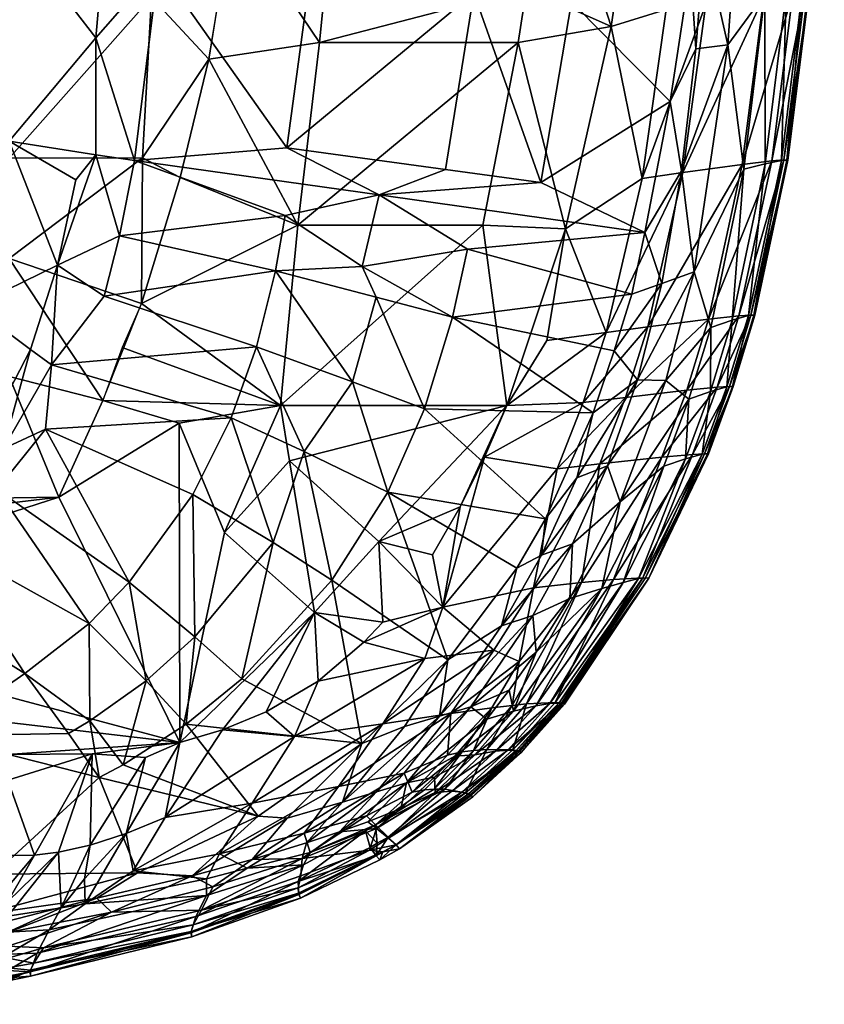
# Model space of a CAD drawing. Header units: inches. Extents: x 0 to 89, y -58 to 0.
# Tile 256 of 256: x 81.5 to 89, y -24.7 to -15.5. Entities that reach past the tile are written whole.
import ezdxf

# ---------------------------------------------------------------- set-up
doc = ezdxf.new("R2010")
doc.units = ezdxf.units.IN
doc.header["$MEASUREMENT"] = 0
doc.layers.add('AFUCH-3-STUP', color=5, linetype='Continuous')

msp = doc.modelspace()

# ---------------------------------------------------------------- meshes
at = {"layer": 'AFUCH-3-STUP'}
mesh = msp.add_polyface(dxfattribs=at)
corners = [(81.3712, -16.7841, 17.2857), (77.223, -14.8383, 17.4358), (77.223, -18.9894, 17.2766), (81.3712, -15.2876, 17.3232), (81.8354, -19.946, 17.104), (78.4825, -20.3477, 17.1482), (78.4653, -21.0353, 17.0632), (79.3553, -21.6952, 13.4446), (78.9124, -22.4137, 13.646), (78.464, -20.9346, 13.2012), (79.3886, -20.469, 13.1507), (77.2231, -20.1905, 13.1307), (79.3508, -20.1285, 13.1388), (79.7751, -19.977, 13.1388), (80.6069, -19.9724, 13.1673), (80.0272, -20.6551, 13.2148), (77.223, -20.0162, 17.1836), (81.3712, -18.8203, 17.1715), (77.2231, -21.7552, 16.9535), (78.464, -20.9346, 13.2012), (77.223, -20.7811, 13.1483), (79.0768, -20.7289, 13.178), (77.2231, -20.5433, 13.1361), (77.223, -20.5433, 13.1361), (80.2891, -22.1612, 13.6206), (79.5209, -20.8005, 13.2125), (79.4507, -20.6939, 13.184), (79.3886, -20.469, 13.1507), (80.3665, -19.5621, 13.1389), (79.2718, -21.2845, 13.3263), (81.3712, -17.7215, 17.243), (79.4507, -20.6939, 13.184), (79.0865, -20.8358, 13.2003), (79.5512, -4.9278, 13.1391), (77.223, -21.0901, 13.2041), (78.448, -21.7044, 16.9671), (82.9627, -22.2339, 16.7092)]
mesh.append_faces([[corners[k] for k in face] for face in [(0, 1, 2), (3, 1, 0), (4, 5, 6), (7, 8, 9), (10, 11, 12), (13, 14, 15), (16, 4, 17), (6, 16, 18), (19, 20, 21), (22, 23, 10), (2, 16, 17), (15, 24, 25), (26, 27, 15), (21, 22, 10), (28, 14, 13), (15, 27, 13), (19, 25, 29), (7, 9, 19), (2, 17, 30), (20, 19, 9), (23, 11, 10), (31, 25, 32), (0, 2, 30), (13, 12, 33), (27, 12, 13), (34, 20, 9), (8, 34, 9), (5, 16, 6), (16, 5, 4), (18, 35, 6), (35, 36, 6), (20, 22, 21), (15, 25, 26), (21, 10, 31), (21, 31, 32), (19, 29, 7), (7, 29, 25), (21, 32, 19), (25, 19, 32)]], dxfattribs={"vtx0": -1, "vtx1": -1, "vtx2": -1})
mesh = msp.add_polyface(dxfattribs=at)
corners = [(82.7651, -14.996, 13.2448), (82.8707, -12.4985, 13.2425), (84.3854, -12.6527, 13.4544), (83.9596, -16.6902, 13.4354), (84.1754, -15.1026, 13.4451), (81.3712, -16.6275, 13.1388), (79.7751, -19.977, 13.1388), (81.3712, -14.6147, 13.1389), (82.2719, -14.596, 13.1802), (81.3712, -12.4643, 13.1389), (83.4508, -14.4977, 17.2613), (83.2323, -15.8612, 17.2663), (84.2658, -15.7063, 17.1853), (82.179, -15.6643, 13.1797), (84.4297, -13.6785, 17.1904), (84.3142, -15.2043, 17.1909), (83.7395, -11.6873, 17.2199), (83.6427, -13.3557, 17.2563), (84.4594, -13.0984, 17.184), (82.6995, -15.2849, 17.2631), (82.541, -16.8066, 13.2406), (82.1793, -16.7556, 13.1951), (83.945, -17.319, 13.4468), (84.822, -17.1284, 13.5858), (84.064, -17.4085, 17.1417), (82.7608, -13.7859, 17.2677), (82.7985, -12.1332, 17.2572), (81.3712, -16.7841, 17.2857), (82.6158, -16.7814, 17.228), (81.3712, -12.1403, 17.302), (81.3712, -13.7888, 17.329), (82.4015, -17.5091, 13.238), (81.3712, -17.7215, 17.243), (82.9669, -16.9657, 17.2482), (81.3712, -15.2876, 17.3232), (81.9916, -16.9867, 13.1775)]
mesh.append_faces([[corners[k] for k in face] for face in [(0, 1, 2), (3, 0, 4), (5, 6, 7), (8, 9, 1), (10, 11, 12), (13, 5, 7), (14, 10, 15), (16, 17, 18), (19, 11, 17), (20, 0, 3), (21, 5, 13), (22, 20, 23), (12, 11, 24), (17, 25, 19), (26, 25, 17), (23, 20, 3), (27, 28, 19), (28, 11, 19), (26, 29, 30), (21, 13, 20), (20, 31, 21), (32, 28, 27), (11, 33, 24), (28, 33, 11), (8, 1, 0), (20, 13, 0), (26, 30, 25), (25, 30, 34), (25, 34, 19), (19, 34, 27), (14, 17, 10), (18, 17, 14), (4, 0, 2), (15, 10, 12), (13, 8, 0), (7, 8, 13), (7, 6, 9), (9, 8, 7), (5, 21, 35)]], dxfattribs={"vtx0": -1, "vtx1": -1, "vtx2": -1})
mesh = msp.add_polyface(dxfattribs=at)
corners = [(84.064, -17.4085, 17.1417), (85.7877, -17.4085, 16.9205), (86.1166, -15.7063, 16.9366), (85.7039, -15.2439, 13.7075), (86.614, -15.3265, 13.8906), (86.33, -17.0111, 13.8691), (87.4965, -15.3998, 16.6488), (87.2797, -13.5775, 16.7367), (86.9843, -15.557, 16.767), (86.3833, -13.6785, 16.9225), (84.4297, -13.6785, 17.1904), (84.3142, -15.2043, 17.1909), (87.759, -17.8448, 14.3201), (87.6403, -16.9043, 14.2114), (88.0734, -15.7272, 14.3163), (87.2741, -16.9746, 16.6394), (86.5605, -17.4457, 16.7738), (85.9836, -12.6615, 13.7277), (87.5343, -16.2558, 14.15), (86.1954, -15.2043, 16.936), (87.3002, -17.478, 14.1339), (88.0314, -12.831, 16.5444), (87.669, -12.8651, 16.645), (84.2658, -15.7063, 17.1853), (83.9596, -16.6902, 13.4354), (84.1754, -15.1026, 13.4451), (85.4416, -16.8913, 13.6904), (84.822, -17.1284, 13.5858), (87.7237, -15.0058, 14.1716), (87.8678, -15.3488, 16.5469), (87.6541, -16.9194, 16.5404), (86.7532, -14.2579, 13.9042), (87.8751, -13.7497, 14.1941), (87.7744, -15.7655, 14.2094), (84.3854, -12.6527, 13.4544), (87.8565, -14.7698, 14.2088)]
mesh.append_faces([[corners[k] for k in face] for face in [(0, 1, 2), (3, 4, 5), (6, 7, 8), (9, 10, 11), (12, 13, 14), (15, 8, 16), (17, 4, 3), (5, 4, 18), (11, 19, 9), (9, 8, 7), (18, 20, 5), (6, 8, 15), (21, 22, 6), (0, 2, 23), (1, 16, 2), (3, 24, 25), (19, 8, 9), (16, 8, 2), (24, 26, 27), (26, 5, 27), (18, 4, 28), (20, 18, 13), (29, 15, 30), (21, 6, 29), (29, 6, 15), (26, 24, 3), (5, 26, 3), (22, 7, 6), (28, 31, 32), (18, 33, 13), (18, 28, 33), (34, 3, 25), (23, 19, 11), (4, 31, 28), (17, 31, 4), (2, 8, 19), (23, 2, 19), (33, 28, 35), (28, 32, 35)]], dxfattribs={"vtx0": -1, "vtx1": -1, "vtx2": -1})
mesh = msp.add_polyface(dxfattribs=at)
corners = [(88.7673, -15.2402, 14.8223), (88.7625, -12.695, 14.6056), (88.9122, -12.7448, 14.8223), (88.9638, -12.7522, 15.0428), (88.8272, -15.2399, 15.7207), (88.8186, -15.2403, 15.0427), (88.5602, -12.7828, 16.3393), (88.0314, -12.831, 16.5444), (87.8678, -15.3488, 16.5469), (88.4089, -15.2779, 16.3402), (88.2072, -16.8428, 16.3377), (88.68, -15.2472, 16.1402), (88.8262, -12.761, 16.1401), (88.9362, -12.7542, 15.9351), (88.9727, -12.7534, 15.7209), (88.2227, -16.8867, 14.4623), (87.759, -17.8448, 14.3201), (88.0734, -15.7272, 14.3163), (87.6541, -16.9194, 16.5404), (88.6159, -15.246, 14.6056), (88.7911, -15.2392, 15.935), (88.5684, -12.6174, 14.4613), (88.4185, -15.2561, 14.4613), (88.2338, -13.4181, 14.3158), (88.4834, -16.81, 16.1395), (88.5956, -16.802, 15.9349), (88.6314, -16.8034, 15.7206), (88.6229, -16.8036, 15.0427), (88.572, -16.8066, 14.8223), (87.6403, -16.9043, 14.2114), (87.7744, -15.7655, 14.2094), (88.4206, -16.8371, 14.6059), (87.8565, -14.7698, 14.2088), (87.8751, -13.7497, 14.1941)]
mesh.append_faces([[corners[k] for k in face] for face in [(0, 1, 2), (3, 4, 5), (9, 18, 10), (1, 0, 19), (12, 9, 11), (13, 11, 20), (20, 24, 25), (5, 26, 27), (19, 28, 31), (11, 10, 24), (5, 2, 3), (0, 27, 28), (31, 22, 19), (6, 8, 9)]], dxfattribs={"vtx0": -1, "vtx1": -1})
mesh.append_faces([[corners[k] for k in face] for face in [(6, 7, 8), (14, 4, 3), (15, 16, 17), (21, 22, 23), (4, 26, 5), (29, 30, 17), (17, 22, 15), (9, 8, 18), (22, 31, 15), (22, 21, 19), (14, 20, 4), (4, 25, 26), (23, 22, 17), (17, 32, 23), (30, 32, 17), (23, 32, 33)]], dxfattribs={"vtx0": -1, "vtx1": -1, "vtx2": -1})
mesh.append_faces([[corners[k] for k in face] for face in [(19, 0, 28), (12, 6, 9)]], dxfattribs={"vtx0": -1, "vtx2": -1})
mesh.append_faces([[corners[k] for k in face] for face in [(9, 10, 11), (12, 11, 13), (11, 24, 20), (0, 2, 5), (5, 27, 0), (20, 25, 4), (13, 20, 14)]], dxfattribs={"vtx1": -1, "vtx2": -1})
mesh = msp.add_polyface(dxfattribs=at)
corners = [(83.9018, -19.093, 17.0419), (85.7877, -17.4085, 16.9205), (84.064, -17.4085, 17.1417), (80.3665, -19.5621, 13.1389), (79.7751, -19.977, 13.1388), (81.3712, -16.6275, 13.1388), (83.6774, -18.5458, 13.4523), (81.7666, -18.7135, 13.2104), (82.2559, -18.0722, 13.2386), (83.8533, -17.8358, 13.4474), (82.6049, -18.1406, 17.2101), (84.5731, -18.8724, 13.6147), (82.9669, -16.9657, 17.2482), (84.7935, -18.0817, 13.6108), (81.3712, -17.7215, 17.243), (82.6158, -16.7814, 17.228), (81.8224, -17.7835, 13.1766), (81.5707, -18.5688, 13.1782), (81.0308, -18.1698, 13.1389), (80.7767, -18.8835, 13.1389), (81.1721, -19.3328, 13.1785), (83.945, -17.319, 13.4468), (84.822, -17.1284, 13.5858), (84.6624, -17.7966, 13.5775), (81.9916, -16.9867, 13.1775), (82.4015, -17.5091, 13.238), (82.541, -16.8066, 13.2406), (82.4257, -18.5514, 17.1994), (82.2459, -19.0465, 17.1657), (83.4428, -19.2065, 13.4665), (84.1206, -19.5215, 13.5961), (81.3712, -18.8203, 17.1715), (81.7105, -19.3134, 13.2515), (82.955, -19.2554, 17.105), (82.1793, -16.7556, 13.1951), (81.3151, -19.4953, 13.2124)]
mesh.append_faces([[corners[k] for k in face] for face in [(0, 1, 2), (3, 4, 5), (6, 7, 8), (6, 8, 9), (2, 10, 0), (6, 9, 11), (12, 10, 2), (11, 9, 13), (14, 10, 15), (16, 17, 18), (19, 18, 20), (10, 12, 15), (21, 22, 23), (16, 5, 24), (25, 26, 21), (27, 28, 0), (14, 28, 10), (29, 7, 6), (30, 6, 11), (14, 31, 28), (20, 18, 17), (32, 7, 29), (18, 3, 5), (16, 18, 5), (0, 28, 33), (29, 6, 30), (8, 7, 16), (34, 25, 16), (10, 27, 0), (9, 21, 23), (9, 25, 21), (35, 17, 7), (17, 16, 7), (25, 8, 16), (8, 25, 9), (18, 19, 3), (16, 24, 34), (13, 9, 23), (20, 17, 35)]], dxfattribs={"vtx0": -1, "vtx1": -1, "vtx2": -1})
mesh = msp.add_polyface(dxfattribs=at)
corners = [(88.6229, -16.8036, 15.0427), (88.3242, -18.2495, 15.7206), (88.3157, -18.2494, 15.0427), (87.6904, -18.9483, 16.3307), (87.4567, -19.5736, 16.3274), (87.9743, -18.9197, 16.1377), (88.0643, -18.9185, 14.8225), (87.9113, -18.9617, 14.6079), (88.1127, -18.2961, 14.607), (88.4834, -16.81, 16.1395), (87.8936, -18.2862, 16.3335), (88.1752, -18.2554, 16.1384), (88.6314, -16.8034, 15.7206), (88.4206, -16.8371, 14.6059), (88.572, -16.8066, 14.8223), (88.265, -18.2538, 14.8224), (88.1151, -18.9141, 15.0427), (88.1236, -18.9145, 15.7206), (87.8915, -19.5431, 15.7206), (87.6541, -16.9194, 16.5404), (87.3279, -18.3585, 16.529), (88.2072, -16.8428, 16.3377), (88.5956, -16.802, 15.9349), (87.9131, -18.3646, 14.4648), (87.759, -17.8448, 14.3201), (88.2227, -16.8867, 14.4623), (87.7423, -19.5473, 16.1369), (88.0882, -18.913, 15.9347), (88.2887, -18.2481, 15.9348), (87.7102, -19.0319, 14.467), (87.4953, -18.8586, 14.325), (87.883, -19.5424, 15.0427), (87.8565, -19.5415, 15.9347), (87.8325, -19.5462, 14.8227), (87.6787, -19.5879, 14.6092)]
mesh.append_faces([[corners[k] for k in face] for face in [(9, 10, 11), (13, 15, 8), (22, 11, 28), (15, 16, 6), (28, 5, 27), (21, 20, 10), (14, 2, 15), (7, 23, 8), (33, 7, 6), (11, 3, 5), (34, 29, 7)]], dxfattribs={"vtx0": -1, "vtx1": -1})
mesh.append_faces([[corners[k] for k in face] for face in [(0, 1, 2), (12, 1, 0), (16, 17, 18), (19, 20, 21), (2, 17, 16), (23, 24, 25), (7, 29, 23), (1, 17, 2), (23, 30, 24), (14, 0, 2), (15, 2, 16), (8, 23, 25), (6, 16, 31), (12, 28, 1), (1, 27, 17)]], dxfattribs={"vtx0": -1, "vtx1": -1, "vtx2": -1})
mesh.append_faces([[corners[k] for k in face] for face in [(6, 7, 8), (13, 14, 15), (8, 15, 6), (25, 13, 8)]], dxfattribs={"vtx0": -1, "vtx2": -1})
mesh.append_faces([[corners[k] for k in face] for face in [(3, 4, 5), (9, 11, 22), (5, 26, 27), (21, 10, 9), (22, 28, 12), (28, 27, 1), (27, 32, 17), (11, 5, 28), (10, 3, 11)]], dxfattribs={"vtx1": -1, "vtx2": -1})
mesh = msp.add_polyface(dxfattribs=at)
corners = [(85.5064, -18.2678, 13.7494), (87.1764, -18.0541, 14.1328), (87.0128, -18.5809, 14.1242), (83.9018, -19.093, 17.0419), (86.012, -19.093, 16.7534), (85.7877, -17.4085, 16.9205), (87.7102, -19.0319, 14.467), (87.4953, -18.8586, 14.325), (87.9131, -18.3646, 14.4648), (85.2449, -19.1217, 13.7521), (86.8162, -19.1599, 14.1222), (86.9386, -18.4107, 16.623), (86.5605, -17.4457, 16.7738), (86.3861, -18.4861, 16.7356), (87.4576, -17.9526, 14.2152), (87.2741, -16.9746, 16.6394), (84.822, -17.1284, 13.5858), (87.3002, -17.478, 14.1339), (85.6463, -17.6352, 13.7506), (86.33, -17.0111, 13.8691), (86.7249, -19.0644, 16.6124), (87.1189, -19.0157, 16.5217), (86.8805, -19.6361, 16.5129), (87.6904, -18.9483, 16.3307), (85.8037, -19.5737, 16.741), (87.2297, -18.8511, 14.2214), (86.6644, -19.7669, 14.1537), (84.7935, -18.0817, 13.6108), (84.6624, -17.7966, 13.5775), (87.6541, -16.9194, 16.5404), (87.3279, -18.3585, 16.529), (87.8936, -18.2862, 16.3335), (87.6403, -16.9043, 14.2114), (86.9509, -19.6553, 14.2309), (87.759, -17.8448, 14.3201), (84.5731, -18.8724, 13.6147), (86.4814, -19.6815, 16.5998)]
mesh.append_faces([[corners[k] for k in face] for face in [(31, 21, 23)]], dxfattribs={"vtx0": -1, "vtx1": -1})
mesh.append_faces([[corners[k] for k in face] for face in [(0, 1, 2), (3, 4, 5), (6, 7, 8), (9, 0, 10), (11, 12, 13), (14, 2, 1), (15, 12, 11), (16, 17, 18), (16, 19, 17), (11, 4, 20), (21, 22, 23), (4, 24, 20), (2, 14, 25), (4, 12, 5), (25, 26, 10), (9, 27, 0), (16, 18, 28), (29, 11, 30), (11, 20, 30), (32, 14, 17), (33, 25, 7), (7, 25, 34), (35, 27, 9), (25, 14, 34), (14, 32, 34), (30, 20, 21), (30, 21, 31), (28, 18, 0), (18, 1, 0), (29, 15, 11), (20, 36, 21), (10, 0, 2), (10, 2, 25), (12, 4, 13), (13, 4, 11), (14, 1, 17), (18, 17, 1), (28, 0, 27)]], dxfattribs={"vtx0": -1, "vtx1": -1, "vtx2": -1})
mesh = msp.add_polyface(dxfattribs=at)
corners = [(78.4653, -21.0353, 17.0632), (82.9627, -22.2339, 16.7092), (81.8354, -19.946, 17.104), (82.4904, -20.7388, 13.547), (81.7105, -19.3134, 13.2515), (83.0826, -19.9202, 13.5006), (80.6881, -20.3277, 13.2267), (81.5164, -21.5914, 13.5796), (80.0272, -20.6551, 13.2148), (80.6765, -22.1707, 13.6479), (78.448, -21.7044, 16.9671), (81.3571, -22.3473, 16.7872), (82.117, -21.1232, 13.5627), (81.2547, -19.8757, 13.2461), (82.2459, -19.0465, 17.1657), (81.3712, -18.8203, 17.1715), (82.955, -19.2554, 17.105), (82.4337, -22.4421, 13.8828), (82.1245, -22.0324, 13.7495), (82.6478, -21.6584, 13.7334), (81.9258, -22.1514, 13.7552), (82.2112, -22.5615, 13.8893), (80.6069, -19.9724, 13.1673), (80.7767, -18.8835, 13.1389), (81.1721, -19.3328, 13.1785), (82.1445, -22.3386, 16.7462), (82.4633, -23.0827, 16.5787), (82.6434, -22.3735, 16.7075), (80.6937, -20.1206, 13.1953), (81.3151, -19.4953, 13.2124), (81.7666, -18.7135, 13.2104), (82.1277, -23.1931, 16.5743), (80.2891, -22.1612, 13.6206), (80.4903, -22.7376, 13.8012), (80.3665, -19.5621, 13.1389), (80.6289, -23.1375, 13.9336), (81.3571, -22.5848, 16.7422)]
mesh.append_faces([[corners[k] for k in face] for face in [(0, 1, 2), (3, 4, 5), (6, 7, 8), (7, 9, 8), (1, 10, 11), (12, 7, 6), (3, 13, 4), (14, 15, 2), (1, 16, 2), (17, 18, 19), (20, 21, 9), (22, 23, 24), (19, 18, 12), (25, 1, 11), (26, 1, 27), (6, 13, 12), (6, 8, 28), (2, 16, 14), (12, 3, 19), (13, 3, 12), (29, 13, 28), (13, 6, 28), (20, 9, 7), (18, 7, 12), (30, 4, 29), (4, 13, 29), (27, 1, 25), (25, 31, 27), (32, 9, 33), (8, 9, 32), (34, 23, 22), (18, 17, 21), (18, 20, 7), (18, 21, 20), (33, 9, 35), (28, 24, 29), (22, 24, 28), (8, 22, 28), (11, 36, 25)]], dxfattribs={"vtx0": -1, "vtx1": -1, "vtx2": -1})
mesh = msp.add_polyface(dxfattribs=at)
corners = [(82.9627, -22.2339, 16.7092), (84.2174, -21.0231, 16.7817), (83.38, -20.2745, 16.9632), (83.5404, -21.6403, 13.8434), (84.3809, -20.7197, 13.7958), (84.6598, -22.2431, 14.1523), (84.0329, -22.1796, 16.6254), (82.8264, -22.9337, 16.5864), (83.6381, -22.7988, 16.5493), (83.6942, -22.9208, 14.1834), (83.023, -22.062, 13.864), (84.8185, -20.3608, 16.797), (83.985, -19.6087, 16.9816), (84.4799, -22.7898, 14.2798), (83.9648, -22.9396, 14.2341), (83.3613, -22.1173, 16.6978), (82.955, -19.2554, 17.105), (82.4337, -22.4421, 13.8828), (83.0826, -19.9202, 13.5006), (81.7105, -19.3134, 13.2515), (83.4428, -19.2065, 13.4665), (84.1206, -19.5215, 13.5961), (84.9018, -19.8987, 13.7644), (84.2513, -21.6617, 16.6849), (83.7678, -21.9484, 16.6892), (83.9018, -19.093, 17.0419), (84.5731, -18.8724, 13.6147), (82.4904, -20.7388, 13.547), (83.1024, -21.2493, 13.7144), (84.8556, -22.0603, 16.5502), (83.8328, -20.3705, 13.664), (84.4433, -22.6453, 16.4944), (84.6797, -21.2985, 16.6881), (82.6478, -21.6584, 13.7334), (84.8558, -21.1114, 16.6919), (85.2486, -21.4514, 16.5893), (82.2112, -22.5615, 13.8893)]
mesh.append_faces([[corners[k] for k in face] for face in [(0, 1, 2), (3, 4, 5), (6, 7, 8), (5, 9, 10), (1, 11, 12), (13, 14, 5), (6, 15, 7), (2, 16, 0), (9, 17, 10), (18, 19, 20), (4, 21, 22), (23, 1, 24), (1, 12, 2), (25, 16, 2), (21, 26, 22), (27, 18, 28), (29, 6, 8), (28, 18, 30), (18, 20, 30), (8, 31, 29), (32, 1, 23), (27, 28, 33), (10, 3, 5), (30, 20, 21), (15, 0, 7), (15, 1, 0), (3, 30, 4), (30, 21, 4), (2, 12, 25), (28, 3, 10), (28, 30, 3), (10, 17, 33), (33, 28, 10), (34, 1, 32), (6, 35, 23), (23, 24, 6), (17, 9, 36), (24, 1, 15), (24, 15, 6)]], dxfattribs={"vtx0": -1, "vtx1": -1, "vtx2": -1})
mesh = msp.add_polyface(dxfattribs=at)
corners = [(85.4619, -21.4625, 14.1359), (84.9018, -19.8987, 13.7644), (86.1057, -20.6071, 14.1271), (85.8037, -19.5737, 16.741), (85.4137, -20.9734, 16.6315), (86.4814, -19.6815, 16.5998), (85.9612, -21.1467, 14.1964), (85.4137, -20.9734, 16.6315), (84.8185, -20.3608, 16.797), (84.8558, -21.1114, 16.6919), (86.2621, -20.7907, 16.5025), (86.8972, -20.7988, 14.469), (87.0966, -20.7411, 14.5919), (86.2831, -21.8927, 14.5752), (84.3809, -20.7197, 13.7958), (86.3731, -20.1491, 14.1242), (85.2449, -19.1217, 13.7521), (86.8162, -19.1599, 14.1222), (86.012, -19.093, 16.7534), (83.985, -19.6087, 16.9816), (86.7095, -20.7436, 16.3898), (86.8805, -19.6361, 16.5129), (87.0078, -20.7153, 16.2672), (86.7095, -20.7436, 16.3898), (86.1956, -21.8745, 16.277), (86.2532, -21.0508, 14.2632), (86.6244, -20.3828, 14.2445), (86.6006, -20.892, 14.3509), (86.6644, -19.7669, 14.1537), (86.3348, -20.4875, 14.1717), (85.3193, -20.4843, 16.7109), (85.5764, -20.0358, 16.7263), (84.2174, -21.0231, 16.7817), (84.5731, -18.8724, 13.6147), (86.2621, -20.7907, 16.5025), (85.4137, -20.9734, 16.6315), (85.8917, -21.3738, 16.4903), (86.7249, -19.0644, 16.6124), (86.2853, -21.3927, 14.3632), (86.6006, -20.892, 14.3509), (83.9018, -19.093, 17.0419), (86.1262, -21.4788, 16.4163), (86.9509, -19.6553, 14.2309), (84.6797, -21.2985, 16.6881)]
mesh.append_faces([[corners[k] for k in face] for face in [(22, 23, 24)]], dxfattribs={"vtx0": -1, "vtx1": -1})
mesh.append_faces([[corners[k] for k in face] for face in [(0, 1, 2), (3, 4, 5), (0, 2, 6), (7, 8, 9), (4, 10, 5), (11, 12, 13), (14, 1, 0), (15, 16, 17), (8, 18, 19), (10, 20, 21), (1, 16, 15), (25, 26, 27), (17, 28, 15), (6, 2, 29), (29, 15, 28), (30, 8, 7), (18, 8, 31), (8, 32, 9), (5, 10, 21), (1, 33, 16), (34, 35, 36), (2, 1, 15), (2, 15, 29), (37, 3, 5), (3, 18, 31), (31, 4, 3), (38, 25, 39), (39, 11, 38), (19, 18, 40), (34, 41, 23), (29, 28, 42), (26, 25, 6), (4, 30, 7), (9, 43, 35), (6, 29, 26), (26, 29, 42), (31, 30, 4), (31, 8, 30)]], dxfattribs={"vtx0": -1, "vtx1": -1, "vtx2": -1})
mesh = msp.add_polyface(dxfattribs=at)
corners = [(87.883, -19.5424, 15.0427), (87.8915, -19.5431, 15.7206), (87.336, -20.7018, 15.6956), (87.0676, -19.9904, 14.3357), (86.9509, -19.6553, 14.2309), (87.4953, -18.8586, 14.325), (86.8805, -19.6361, 16.5129), (86.7095, -20.7436, 16.3898), (87.4567, -19.5736, 16.3274), (87.3058, -20.6984, 14.9204), (87.3058, -20.6984, 14.9204), (87.336, -20.7018, 15.6956), (86.5208, -21.8664, 14.9502), (87.2414, -20.7063, 14.7531), (87.6787, -19.5879, 14.6092), (87.8325, -19.5462, 14.8227), (86.8972, -20.7988, 14.469), (86.6006, -20.892, 14.3509), (86.6244, -20.3828, 14.2445), (87.0078, -20.7153, 16.2672), (87.2789, -20.6979, 15.9957), (87.7423, -19.5473, 16.1369), (87.2789, -20.6979, 15.9957), (87.0078, -20.7153, 16.2672), (86.4637, -21.8609, 16.0517), (87.9743, -18.9197, 16.1377), (87.6904, -18.9483, 16.3307), (86.5513, -21.8776, 15.5157), (87.336, -20.7018, 15.6956), (87.336, -20.7018, 15.6956), (87.8565, -19.5415, 15.9347), (87.0966, -20.7411, 14.5919), (87.2414, -20.7063, 14.7531), (86.4132, -21.8698, 14.6933), (87.0966, -20.7411, 14.5919), (87.4761, -19.6561, 14.47), (88.0882, -18.913, 15.9347), (87.2789, -20.6979, 15.9957), (86.5001, -21.8633, 15.9686), (87.7102, -19.0319, 14.467), (88.1151, -18.9141, 15.0427), (88.0643, -18.9185, 14.8225), (88.1236, -18.9145, 15.7206), (87.9113, -18.9617, 14.6079), (87.1189, -19.0157, 16.5217), (86.4814, -19.6815, 16.5998), (86.6644, -19.7669, 14.1537), (87.2297, -18.8511, 14.2214), (86.5331, -21.8709, 15.7933)]
mesh.append_faces([[corners[k] for k in face] for face in [(22, 23, 24), (25, 8, 21), (26, 6, 8), (34, 35, 14), (36, 21, 30), (35, 3, 39)]], dxfattribs={"vtx0": -1, "vtx1": -1})
mesh.append_faces([[corners[k] for k in face] for face in [(0, 1, 2), (3, 4, 5), (6, 7, 8), (13, 14, 15), (3, 16, 17), (17, 18, 3), (19, 20, 21), (2, 30, 20), (31, 32, 33), (9, 13, 15), (18, 4, 3), (21, 20, 30), (9, 15, 0), (7, 19, 8), (8, 19, 21), (39, 3, 5), (35, 16, 3), (40, 1, 0), (42, 30, 1), (1, 30, 2), (35, 34, 16), (44, 45, 6), (4, 46, 47), (29, 37, 48)]], dxfattribs={"vtx0": -1, "vtx1": -1, "vtx2": -1})
mesh.append_faces([[corners[k] for k in face] for face in [(27, 28, 29), (13, 34, 14), (32, 10, 12), (0, 15, 41), (15, 14, 43), (14, 35, 39)]], dxfattribs={"vtx0": -1, "vtx2": -1})
mesh.append_faces([[corners[k] for k in face] for face in [(10, 11, 12)]], dxfattribs={"vtx1": -1})
mesh.append_faces([[corners[k] for k in face] for face in [(2, 9, 0), (37, 22, 38)]], dxfattribs={"vtx1": -1, "vtx2": -1})
mesh = msp.add_polyface(dxfattribs=at)
corners = [(85.4981, -22.6889, 14.5933), (84.9088, -23.126, 14.6251), (85.3425, -22.6995, 14.5012), (85.4353, -22.6691, 16.2556), (84.7874, -23.0011, 16.325), (84.9061, -23.116, 16.1886), (84.4433, -22.6453, 16.4944), (85.4909, -21.9651, 16.4656), (84.8556, -22.0603, 16.5502), (85.8917, -21.3738, 16.4903), (85.6273, -22.703, 16.049), (84.7022, -22.917, 16.3803), (85.1296, -22.6971, 16.3568), (85.0539, -22.5212, 16.4274), (84.1216, -23.0807, 16.4272), (84.7172, -22.9738, 14.413), (85.077, -22.6091, 14.3584), (85.0225, -22.851, 14.4513), (84.6598, -22.2431, 14.1523), (84.3809, -20.7197, 13.7958), (85.4619, -21.4625, 14.1359), (85.4137, -20.9734, 16.6315), (84.6797, -21.2985, 16.6881), (85.2486, -21.4514, 16.5893), (85.6701, -22.7212, 14.9502), (84.9793, -23.1893, 14.8608), (85.591, -22.6974, 14.7003), (85.0574, -22.0837, 14.1934), (84.4799, -22.7898, 14.2798), (85.3376, -22.5587, 14.4218), (85.3344, -22.6689, 16.3016), (84.2513, -21.6617, 16.6849), (85.3827, -21.9873, 14.2446), (84.7966, -22.694, 14.3167), (85.6541, -22.7131, 15.9678), (84.9792, -23.189, 15.9675), (85.4584, -22.3528, 16.3819), (84.7964, -23.0355, 14.4756), (85.6748, -21.9006, 14.3004), (84.0329, -22.1796, 16.6254), (84.452, -23.0663, 14.3844), (85.5953, -22.3219, 16.3516), (85.2445, -22.6761, 16.3307), (85.5263, -22.363, 14.4065)]
mesh.append_faces([[corners[k] for k in face] for face in [(3, 4, 5), (5, 10, 3)]], dxfattribs={"vtx0": -1, "vtx1": -1})
mesh.append_faces([[corners[k] for k in face] for face in [(0, 1, 2), (6, 7, 8), (8, 7, 9), (11, 12, 13), (13, 14, 11), (15, 16, 17), (18, 19, 20), (21, 22, 23), (24, 25, 26), (27, 28, 18), (20, 27, 18), (17, 16, 29), (6, 13, 7), (30, 4, 3), (23, 22, 31), (32, 33, 28), (34, 10, 35), (13, 36, 7), (12, 36, 13), (37, 17, 2), (2, 17, 29), (26, 1, 0), (38, 33, 32), (4, 12, 11), (9, 23, 8), (23, 39, 8), (38, 16, 33), (33, 16, 40), (41, 12, 42), (12, 4, 42), (29, 16, 43), (32, 28, 27), (32, 27, 20), (16, 15, 40), (41, 36, 12), (42, 4, 30), (42, 30, 41)]], dxfattribs={"vtx0": -1, "vtx1": -1, "vtx2": -1})
mesh = msp.add_polyface(dxfattribs=at)
corners = [(86.7095, -20.7436, 16.3898), (86.1262, -21.4788, 16.4163), (86.0605, -21.8884, 16.3319), (86.2831, -21.8927, 14.5752), (85.7128, -22.3498, 14.4819), (86.074, -21.9411, 14.466), (86.5208, -21.8664, 14.9502), (87.336, -20.7018, 15.6956), (86.5513, -21.8776, 15.5157), (86.4637, -21.8609, 16.0517), (87.0078, -20.7153, 16.2672), (86.1956, -21.8745, 16.277), (86.8972, -20.7988, 14.469), (86.5211, -21.867, 15.8822), (87.2789, -20.6979, 15.9957), (86.5001, -21.8633, 15.9686), (85.8724, -21.9113, 16.3881), (85.4909, -21.9651, 16.4656), (85.8917, -21.3738, 16.4903), (86.4132, -21.8698, 14.6933), (87.2414, -20.7063, 14.7531), (86.0345, -21.7474, 14.3748), (85.6748, -21.9006, 14.3004), (86.2853, -21.3927, 14.3632), (85.9612, -21.1467, 14.1964), (85.3827, -21.9873, 14.2446), (85.4619, -21.4625, 14.1359), (86.022, -22.3045, 14.6966), (86.0997, -22.3074, 15.9682), (86.0671, -22.3019, 16.0505), (86.1185, -22.3127, 14.9502), (85.7023, -22.3093, 16.3184), (86.1465, -22.3275, 15.5158), (86.5331, -21.8709, 15.7933), (87.336, -20.7018, 15.6956), (86.2532, -21.0508, 14.2632), (87.0966, -20.7411, 14.5919), (85.9052, -22.315, 14.5835), (85.8249, -22.0175, 14.3864), (85.5263, -22.363, 14.4065), (85.4584, -22.3528, 16.3819), (85.4137, -20.9734, 16.6315), (85.2486, -21.4514, 16.5893), (87.2789, -20.6979, 15.9957), (86.2621, -20.7907, 16.5025), (85.8265, -22.2989, 16.2673), (86.1297, -22.3185, 15.7933)]
mesh.append_faces([[corners[k] for k in face] for face in [(0, 1, 2), (3, 4, 5), (6, 7, 8), (5, 12, 3), (13, 14, 15), (2, 1, 16), (17, 1, 18), (19, 20, 6), (21, 22, 23), (12, 5, 23), (24, 25, 26), (13, 15, 28), (31, 2, 16), (32, 8, 33), (8, 34, 33), (22, 35, 23), (3, 36, 19), (38, 5, 39), (23, 5, 21), (40, 16, 17), (17, 16, 1), (35, 22, 25), (18, 41, 42), (1, 44, 18), (35, 25, 24), (28, 15, 29), (11, 0, 2), (21, 5, 38), (38, 22, 21), (46, 33, 13), (33, 14, 13)]], dxfattribs={"vtx0": -1, "vtx1": -1, "vtx2": -1})
mesh.append_faces([[corners[k] for k in face] for face in [(9, 10, 11), (6, 27, 19), (8, 30, 6), (19, 37, 3), (15, 9, 29), (15, 43, 9)]], dxfattribs={"vtx0": -1, "vtx2": -1})
mesh.append_faces([[corners[k] for k in face] for face in [(29, 9, 11), (45, 11, 2)]], dxfattribs={"vtx1": -1, "vtx2": -1})
mesh = msp.add_polyface(dxfattribs=at)
corners = [(86.1185, -22.3127, 14.9502), (86.1465, -22.3275, 15.5158), (85.6701, -22.7212, 14.9502), (85.6952, -22.7399, 15.5158), (85.6273, -22.703, 16.049), (86.0671, -22.3019, 16.0505), (85.8265, -22.2989, 16.2673), (85.3425, -22.6995, 14.5012), (85.9052, -22.315, 14.5835), (85.4981, -22.6889, 14.5933), (85.0121, -23.2257, 15.4211), (85.077, -22.6091, 14.3584), (85.6748, -21.9006, 14.3004), (85.8249, -22.0175, 14.3864), (86.1187, -22.3132, 15.8822), (86.0997, -22.3074, 15.9682), (85.6541, -22.7131, 15.9678), (86.022, -22.3045, 14.6966), (85.591, -22.6974, 14.7003), (86.5513, -21.8776, 15.5157), (86.5211, -21.867, 15.8822), (85.5263, -22.363, 14.4065), (85.4353, -22.6691, 16.2556), (85.5953, -22.3219, 16.3516), (85.3344, -22.6689, 16.3016), (85.7023, -22.3093, 16.3184), (86.2831, -21.8927, 14.5752), (85.7128, -22.3498, 14.4819), (85.68, -22.7285, 15.7933), (86.1297, -22.3185, 15.7933), (86.5208, -21.8664, 14.9502), (86.1956, -21.8745, 16.277), (86.5331, -21.8709, 15.7933), (85.8724, -21.9113, 16.3881), (86.4132, -21.8698, 14.6933), (85.3376, -22.5587, 14.4218), (86.074, -21.9411, 14.466), (84.9792, -23.189, 15.9675), (86.0605, -21.8884, 16.3319), (85.4584, -22.3528, 16.3819)]
mesh.append_faces([[corners[k] for k in face] for face in [(0, 1, 2), (17, 0, 18), (8, 17, 9)]], dxfattribs={"vtx0": -1, "vtx1": -1})
mesh.append_faces([[corners[k] for k in face] for face in [(2, 1, 3), (3, 10, 2), (11, 12, 13), (14, 15, 16), (0, 19, 1), (14, 20, 15), (21, 11, 13), (23, 24, 25), (28, 10, 3), (3, 29, 28), (27, 8, 7), (1, 32, 29), (1, 29, 3), (33, 23, 25), (25, 24, 22), (16, 15, 4), (35, 27, 7), (36, 27, 21), (28, 14, 16), (16, 37, 28), (6, 38, 25), (21, 27, 35), (33, 39, 23), (29, 20, 14), (29, 14, 28)]], dxfattribs={"vtx0": -1, "vtx1": -1, "vtx2": -1})
mesh.append_faces([[corners[k] for k in face] for face in [(7, 8, 9), (4, 6, 22), (18, 0, 2), (5, 31, 6), (9, 17, 18), (15, 5, 4)]], dxfattribs={"vtx0": -1, "vtx2": -1})
mesh.append_faces([[corners[k] for k in face] for face in [(4, 5, 6), (26, 8, 27), (30, 0, 17), (34, 17, 8), (22, 6, 25)]], dxfattribs={"vtx1": -1, "vtx2": -1})
mesh = msp.add_polyface(dxfattribs=at)
corners = [(79.468, -24.0735, 16.4388), (81.3571, -24.2089, 16.2456), (81.3571, -24.0031, 16.3696), (81.3571, -23.5807, 16.5185), (79.3891, -23.3108, 16.654), (80.3734, -23.8639, 16.4789), (81.3571, -24.3349, 14.6804), (81.3571, -24.4566, 15.2615), (79.4755, -24.6758, 14.9991), (79.4731, -24.4729, 16.2233), (81.3571, -24.4142, 15.9246), (81.3571, -24.36, 16.0695), (81.3571, -24.0064, 14.3554), (81.3571, -24.1351, 14.4458), (79.3947, -24.3304, 14.3929), (81.1048, -23.8408, 14.2419), (80.3207, -23.9595, 14.238), (80.6289, -23.1375, 13.9336), (81.3571, -24.4286, 15.8531), (79.4753, -24.6751, 15.8189), (81.3571, -23.901, 14.2954), (81.6076, -23.2845, 16.5818), (79.4755, -24.5576, 14.6709), (81.3571, -24.2466, 14.553), (80.6765, -22.1707, 13.6479), (82.2112, -22.5615, 13.8893), (81.2264, -23.4615, 14.0896), (81.3571, -22.5848, 16.7422), (81.3571, -23.8528, 16.432), (79.4696, -24.2818, 16.3496), (81.5709, -24.3562, 14.8293), (81.569, -24.4134, 15.6407), (81.3571, -23.7178, 16.4779), (81.832, -23.2557, 16.5767), (81.5673, -24.3714, 15.9403), (81.6923, -24.1497, 14.5162), (81.6318, -24.1986, 16.2123), (81.5999, -24.2916, 14.683), (81.5689, -24.4134, 15.1994), (79.4755, -24.6068, 16.0456), (81.743, -23.9802, 16.3469), (80.4903, -22.7376, 13.8012), (79.9836, -22.6279, 13.7444), (81.3571, -22.3473, 16.7872)]
mesh.append_faces([[corners[k] for k in face] for face in [(22, 23, 6), (29, 11, 1), (15, 20, 16), (6, 23, 37), (39, 18, 10)]], dxfattribs={"vtx0": -1, "vtx1": -1})
mesh.append_faces([[corners[k] for k in face] for face in [(0, 1, 2), (3, 4, 5), (6, 7, 8), (9, 10, 11), (7, 18, 19), (20, 14, 16), (4, 3, 21), (24, 25, 26), (27, 4, 21), (5, 2, 28), (7, 6, 30), (18, 7, 31), (13, 23, 22), (32, 28, 33), (5, 28, 32), (17, 24, 26), (17, 26, 15), (0, 2, 5), (11, 10, 34), (34, 18, 31), (23, 13, 35), (1, 11, 36), (31, 7, 38), (7, 30, 38), (10, 18, 34), (2, 1, 40), (20, 12, 14), (41, 17, 42), (43, 4, 27), (32, 3, 5), (3, 32, 21)]], dxfattribs={"vtx0": -1, "vtx1": -1, "vtx2": -1})
mesh.append_faces([[corners[k] for k in face] for face in [(12, 13, 14), (30, 6, 37)]], dxfattribs={"vtx0": -1, "vtx2": -1})
mesh.append_faces([[corners[k] for k in face] for face in [(15, 16, 17)]], dxfattribs={"vtx1": -1, "vtx2": -1})
mesh = msp.add_polyface(dxfattribs=at)
corners = [(83.0747, -24.0477, 15.6407), (81.5689, -24.4134, 15.1994), (83.0747, -24.0477, 15.1993), (83.2107, -23.661, 16.329), (81.6318, -24.1986, 16.2123), (83.1119, -23.8566, 16.2047), (84.1156, -23.374, 16.3054), (83.0875, -23.9342, 14.6871), (81.6923, -24.1497, 14.5162), (83.1642, -23.7974, 14.5299), (83.2105, -23.5043, 16.4012), (83.3314, -23.2716, 16.4648), (82.528, -23.4296, 16.4883), (81.5673, -24.3714, 15.9403), (83.0663, -24.0098, 15.9401), (84.0658, -23.5888, 14.693), (82.1871, -23.686, 14.2792), (82.5671, -23.4486, 14.2204), (83.0767, -23.4786, 14.3036), (84.0875, -23.6846, 15.6407), (84.0717, -23.6514, 15.9397), (84.0676, -23.5296, 16.1944), (82.079, -23.7386, 16.4229), (81.5709, -24.3562, 14.8293), (83.0675, -23.9953, 14.8301), (84.0875, -23.6845, 15.1993), (83.9648, -22.9396, 14.2341), (83.636, -23.3262, 14.3276), (84.0686, -23.6389, 14.8312), (82.3251, -23.8167, 14.3673), (83.2692, -23.5803, 14.3894), (84.103, -23.3155, 14.4257), (82.2112, -22.5615, 13.8893), (83.6942, -22.9208, 14.1834), (83.6942, -22.9208, 14.1834), (83.6381, -22.7988, 16.5493), (83.5905, -23.4069, 16.3897), (81.5999, -24.2916, 14.683), (82.8264, -22.9337, 16.5864), (84.1216, -23.0807, 16.4272), (82.4633, -23.0827, 16.5787), (82.9627, -22.2339, 16.7092)]
mesh.append_faces([[corners[k] for k in face] for face in [(20, 21, 14)]], dxfattribs={"vtx0": -1, "vtx1": -1})
mesh.append_faces([[corners[k] for k in face] for face in [(0, 1, 2), (5, 6, 3), (10, 11, 12), (16, 17, 18), (2, 19, 0), (22, 10, 12), (2, 24, 25), (26, 27, 18), (24, 28, 25), (29, 30, 9), (30, 31, 9), (32, 33, 17), (18, 17, 34), (12, 11, 35), (19, 20, 0), (6, 36, 3), (10, 22, 3), (28, 24, 7), (27, 31, 30), (35, 38, 12), (11, 36, 39), (27, 30, 18), (18, 30, 29), (26, 18, 34), (3, 36, 10), (10, 36, 11), (38, 40, 12), (38, 41, 40), (17, 33, 34)]], dxfattribs={"vtx0": -1, "vtx1": -1, "vtx2": -1})
mesh.append_faces([[corners[k] for k in face] for face in [(3, 4, 5), (7, 8, 9), (5, 13, 14), (14, 21, 5), (0, 20, 14), (24, 37, 7), (28, 7, 15)]], dxfattribs={"vtx0": -1, "vtx2": -1})
mesh.append_faces([[corners[k] for k in face] for face in [(15, 7, 9), (23, 24, 2)]], dxfattribs={"vtx1": -1, "vtx2": -1})
mesh = msp.add_polyface(dxfattribs=at)
corners = [(84.7376, -23.2134, 16.1881), (84.6956, -23.0574, 16.3233), (84.0676, -23.5296, 16.1944), (84.0875, -23.6845, 15.1993), (84.8282, -23.3294, 15.3989), (84.0875, -23.6846, 15.6407), (84.8552, -23.2545, 14.8319), (84.0658, -23.5888, 14.693), (84.7311, -23.2392, 14.5917), (84.7966, -22.694, 14.3167), (84.452, -23.0663, 14.3844), (84.1441, -23.1696, 14.3588), (84.0901, -23.4779, 14.549), (83.1642, -23.7974, 14.5299), (84.0717, -23.6514, 15.9397), (84.792, -23.292, 15.9326), (83.0747, -24.0477, 15.1993), (84.4799, -22.7898, 14.2798), (83.636, -23.3262, 14.3276), (83.9648, -22.9396, 14.2341), (83.5905, -23.4069, 16.3897), (84.1784, -23.259, 16.3516), (84.1216, -23.0807, 16.4272), (84.7964, -23.0355, 14.4756), (84.103, -23.3155, 14.4257), (84.0686, -23.6389, 14.8312), (84.1156, -23.374, 16.3054), (84.7022, -22.917, 16.3803), (83.1119, -23.8566, 16.2047), (85.0539, -22.5212, 16.4274), (84.4433, -22.6453, 16.4944), (84.6956, -23.0574, 16.3233), (84.6956, -23.0574, 16.3233), (83.3314, -23.2716, 16.4648), (83.6381, -22.7988, 16.5493), (84.1784, -23.259, 16.3516), (84.7874, -23.0011, 16.325), (84.6598, -22.2431, 14.1523), (83.6942, -22.9208, 14.1834), (83.6942, -22.9208, 14.1834)]
mesh.append_faces([[corners[k] for k in face] for face in [(0, 1, 2), (12, 7, 13), (15, 5, 4), (13, 24, 12), (2, 26, 28)]], dxfattribs={"vtx0": -1, "vtx1": -1})
mesh.append_faces([[corners[k] for k in face] for face in [(3, 4, 5), (6, 7, 8), (9, 10, 11), (2, 14, 15), (3, 5, 16), (17, 18, 19), (20, 21, 22), (23, 8, 24), (3, 25, 6), (2, 1, 26), (22, 21, 27), (22, 29, 30), (26, 31, 32), (14, 5, 15), (9, 11, 17), (10, 24, 11), (23, 24, 10), (33, 30, 34), (25, 7, 6), (26, 21, 20), (32, 21, 26), (33, 22, 30), (27, 35, 36), (11, 24, 18), (17, 11, 18), (37, 19, 38), (39, 38, 19), (1, 31, 26), (36, 35, 32)]], dxfattribs={"vtx0": -1, "vtx1": -1, "vtx2": -1})
mesh.append_faces([[corners[k] for k in face] for face in [(15, 0, 2), (7, 12, 8), (24, 8, 12)]], dxfattribs={"vtx0": -1, "vtx2": -1})
mesh.append_faces([[corners[k] for k in face] for face in [(35, 21, 32), (21, 35, 27)]], dxfattribs={"vtx1": -1, "vtx2": -1})
mesh = msp.add_polyface(dxfattribs=at)
corners = [(82.2112, -22.5615, 13.8893), (82.5671, -23.4486, 14.2204), (81.2264, -23.4615, 14.0896), (83.1642, -23.7974, 14.5299), (81.6923, -24.1497, 14.5162), (82.3251, -23.8167, 14.3673), (81.5689, -24.4134, 15.1994), (81.5709, -24.3562, 14.8293), (83.0747, -24.0477, 15.1993), (81.1048, -23.8408, 14.2419), (81.6318, -24.1986, 16.2123), (81.5673, -24.3714, 15.9403), (83.1119, -23.8566, 16.2047), (81.569, -24.4134, 15.6407), (83.0747, -24.0477, 15.6407), (81.743, -23.9802, 16.3469), (83.2107, -23.661, 16.329), (82.1445, -22.3386, 16.7462), (81.3571, -22.5848, 16.7422), (81.6076, -23.2845, 16.5818), (83.0875, -23.9342, 14.6871), (81.5999, -24.2916, 14.683), (82.079, -23.7386, 16.4229), (81.3571, -24.36, 16.0695), (81.855, -23.7768, 16.4259), (82.0742, -23.5056, 16.4886), (82.1277, -23.1931, 16.5743), (82.1871, -23.686, 14.2792), (81.3571, -24.1351, 14.4458), (81.3571, -24.0064, 14.3554), (82.4633, -23.0827, 16.5787), (82.6434, -22.3735, 16.7075), (83.0675, -23.9953, 14.8301), (83.0663, -24.0098, 15.9401), (82.079, -23.7386, 16.4229), (82.528, -23.4296, 16.4883), (81.3571, -24.2466, 14.553), (81.3571, -23.8528, 16.432), (81.3571, -24.0031, 16.3696), (81.832, -23.2557, 16.5767), (81.3571, -24.2089, 16.2456), (81.3571, -23.901, 14.2954), (83.0767, -23.4786, 14.3036), (81.3571, -23.7178, 16.4779)]
mesh.append_faces([[corners[k] for k in face] for face in [(10, 11, 12), (11, 13, 33), (34, 25, 22)]], dxfattribs={"vtx0": -1, "vtx1": -1})
mesh.append_faces([[corners[k] for k in face] for face in [(0, 1, 2), (6, 7, 8), (2, 1, 9), (13, 6, 14), (15, 10, 16), (17, 18, 19), (16, 22, 15), (10, 23, 11), (15, 22, 24), (24, 25, 26), (5, 28, 29), (25, 30, 26), (26, 30, 31), (4, 28, 5), (33, 13, 14), (22, 25, 24), (35, 30, 22), (21, 36, 4), (24, 37, 38), (37, 24, 39), (15, 40, 10), (29, 27, 5), (5, 27, 42), (24, 38, 15), (19, 39, 17), (43, 39, 19), (30, 25, 34), (39, 26, 17), (39, 24, 26), (41, 27, 29)]], dxfattribs={"vtx0": -1, "vtx1": -1, "vtx2": -1})
mesh.append_faces([[corners[k] for k in face] for face in [(1, 27, 9), (21, 32, 7), (30, 34, 22)]], dxfattribs={"vtx0": -1, "vtx2": -1})
mesh.append_faces([[corners[k] for k in face] for face in [(3, 4, 5), (20, 21, 4), (9, 27, 41)]], dxfattribs={"vtx1": -1, "vtx2": -1})
mesh = msp.add_polyface(dxfattribs=at)
corners = [(84.8552, -23.2545, 14.8319), (84.8282, -23.3294, 15.3989), (84.0875, -23.6845, 15.1993), (84.9793, -23.1893, 14.8608), (84.9088, -23.126, 14.6251), (85.591, -22.6974, 14.7003), (85.0121, -23.2257, 15.4211), (85.6701, -22.7212, 14.9502), (85.68, -22.7285, 15.7933), (84.9792, -23.189, 15.9675), (85.3425, -22.6995, 14.5012), (84.7964, -23.0355, 14.4756), (84.9061, -23.116, 16.1886), (84.9061, -23.116, 16.1886), (84.7874, -23.0011, 16.325), (85.6273, -22.703, 16.049), (85.0121, -23.2257, 15.4211), (84.8552, -23.2545, 14.8319), (84.7311, -23.2392, 14.5917), (84.7964, -23.0355, 14.4756), (84.6956, -23.0574, 16.3233), (84.7376, -23.2134, 16.1881), (84.8026, -23.1739, 16.1873), (84.8282, -23.3294, 15.3989), (84.792, -23.292, 15.9326), (84.792, -23.292, 15.9326), (84.7874, -23.0011, 16.325), (84.9792, -23.189, 15.9675), (84.7172, -22.9738, 14.413), (85.0225, -22.851, 14.4513), (84.7311, -23.2392, 14.5917), (84.452, -23.0663, 14.3844), (84.6956, -23.0574, 16.3233), (84.6956, -23.0574, 16.3233)]
mesh.append_faces([[corners[k] for k in face] for face in [(3, 6, 16), (25, 1, 24), (16, 6, 27), (23, 0, 17)]])
mesh.append_faces([[corners[k] for k in face] for face in [(4, 3, 18), (16, 17, 3), (12, 14, 22), (0, 30, 17), (17, 16, 23), (21, 25, 22), (23, 27, 24)]], dxfattribs={"vtx0": -1, "vtx1": -1})
mesh.append_faces([[corners[k] for k in face] for face in [(3, 4, 5), (10, 4, 11), (9, 15, 13), (3, 17, 18), (26, 14, 13), (11, 28, 29), (14, 26, 20), (22, 14, 20), (27, 9, 12), (27, 12, 24), (28, 11, 31), (32, 21, 20), (33, 20, 26)]], dxfattribs={"vtx0": -1, "vtx1": -1, "vtx2": -1})
mesh.append_faces([[corners[k] for k in face] for face in [(8, 9, 6), (19, 4, 18), (20, 21, 22), (24, 12, 22), (17, 30, 18), (9, 13, 12), (22, 25, 24)]], dxfattribs={"vtx0": -1, "vtx2": -1})
mesh.append_faces([[corners[k] for k in face] for face in [(24, 1, 23), (6, 9, 27)]], dxfattribs={"vtx1": -1})
mesh.append_faces([[corners[k] for k in face] for face in [(0, 1, 2), (6, 3, 7), (12, 13, 14), (18, 30, 19), (16, 27, 23)]], dxfattribs={"vtx1": -1, "vtx2": -1})
mesh.append_faces([[corners[k] for k in face] for face in [(1, 0, 23)]], dxfattribs={"vtx2": -1})

doc.saveas('drawing.dxf')
